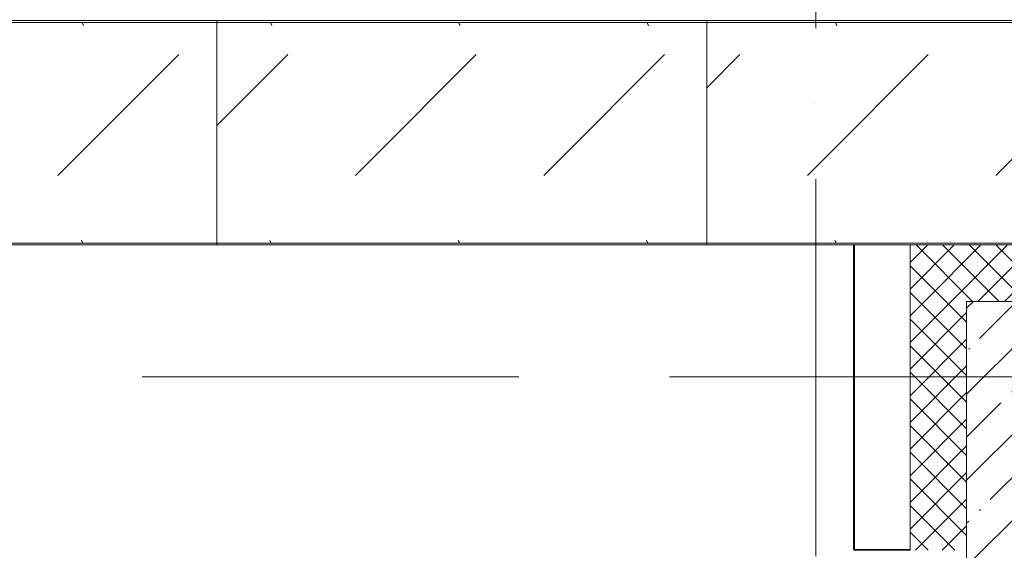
# Model space of a CAD drawing. Header units: millimetres. Extents: x -5460 to 47962, y 30005 to 103451.
# Tile 119 of 192: x 29814 to 32428, y 49021 to 50429. Entities that reach past the tile are written whole.
import ezdxf

# ---------------------------------------------------------------- set-up
doc = ezdxf.new("R2010")
doc.units = ezdxf.units.MM
doc.linetypes.add('4_ Штрихпунктир_ 10 х 2 мм', pattern=[1400, 1000, -200, 0, -200])
for name, color, linetype, lineweight in [('A-WALL-____-MCUT', 7, 'Continuous', 9), ('A-WALL-____-PATT', 7, 'Continuous', 9), ('M-EQPM-____-OTLN', 7, 'Continuous', 9), ('S-COLS-____-MCUT', 7, 'Continuous', 9), ('S-COLS-____-OTLN', 7, 'Continuous', 9), ('S-GRID-____-OTLN', 7, 'Continuous', 9)]:
    doc.layers.add(name, color=color, linetype=linetype, lineweight=lineweight)
pattern_1 = [(45, (0, 0), (-35.35534, 35.35534), []), (135, (0, 0), (-35.35534, -35.35534), [])]
pattern_2 = [(225, (-27560, -48450), (1e-13, -1000), [50, -1364.214]), (225, (-27560, -47950), (1e-13, -1000), [50, -1364.214]), (225, (-28060, -47950), (1e-13, -1000), [50, -1364.214]), (225, (-28274.7, -48664.64), (1e-13, -1000), [403.55, -1010.664]), (225, (-28274.7, -48164.64), (1e-13, -1000), [403.55, -1010.664]), (225, (-27774.7, -48664.64), (1e-13, -1000), [403.55, -1010.664]), (225, (-27774.7, -48164.64), (1e-13, -1000), [453.55, -960.664])]
pattern_3 = [(225, (-26260, -48450), (1e-13, -1000), [50, -1364.214]), (225, (-26260, -47950), (1e-13, -1000), [50, -1364.214]), (225, (-26760, -47950), (1e-13, -1000), [50, -1364.214]), (225, (-26974.7, -48664.64), (1e-13, -1000), [403.55, -1010.664]), (225, (-26974.7, -48164.64), (1e-13, -1000), [403.55, -1010.664]), (225, (-26474.7, -48664.64), (1e-13, -1000), [403.55, -1010.664]), (225, (-26474.7, -48164.64), (1e-13, -1000), [453.55, -960.664])]
pattern_4 = [(225, (-26050, -48450), (1e-13, -1000), [50, -1364.214]), (225, (-26050, -47950), (1e-13, -1000), [50, -1364.214]), (225, (-26550, -47950), (1e-13, -1000), [50, -1364.214]), (225, (-26764.64, -48664.64), (1e-13, -1000), [403.55, -1010.664]), (225, (-26764.64, -48164.64), (1e-13, -1000), [403.55, -1010.664]), (225, (-26264.64, -48664.64), (1e-13, -1000), [403.55, -1010.664]), (225, (-26264.64, -48164.64), (1e-13, -1000), [453.55, -960.664])]

# ---------------------------------------------------------------- blocks, each defined once
blk = doc.blocks.new('Наметкина 10_РД_АР_К1_отсоединено_rvt-1-ВКК_01_К1_З_ЭОМ_кабель_')
at = {"layer": 'S-COLS-____-OTLN', "lineweight": 5, "true_color": 0xaaaaaa}
h = blk.add_hatch(dxfattribs=at)
h.set_pattern_fill('FP_5', color=253, style=0, pattern_type=2)
h.set_pattern_definition([(45, (0, 0), (-114.04925, 114.04925), []), (45, (114.05, 0), (-114.04925, 114.04925), [201.613, -40.323, 3.353, -36.97])])
h.paths.add_polyline_path([(30650, 47800), (30650, 48800), (30350, 48800), (30350, 47800)])
at = {"layer": 'S-COLS-____-MCUT', "color": 253, "lineweight": 5, "true_color": 0xaaaaaa}
for p, q in [((30650, 48800), (30350, 48800)), ((30350, 48800), (30350, 47800))]:
    blk.add_line(p, q, dxfattribs=at)
blk = doc.blocks.new('FP_287-ВКК_01_К1_З_ЭОМ_кабель_')
at = {"layer": 'M-EQPM-____-OTLN', "color": 7, "true_color": 0xffffff}
for p, q in [((1443, 587.9), (1443, 588)), ((1443.1, 587.7), (1443, 587.9)), ((1443.1, 587.6), (1443.1, 587.7)), ((1443.2, 587.5), (1443.1, 587.6)), ((1443.2, 587.3), (1443.2, 587.5)), ((1443.2, 587.2), (1443.2, 587.3)), ((1443.3, 587.1), (1443.2, 587.2)), ((1443.3, 586.9), (1443.3, 587.1)), ((1443.4, 586.8), (1443.3, 586.9)), ((1443.4, 586.7), (1443.4, 586.8)), ((1443.5, 586.5), (1443.4, 586.7)), ((1443.5, 586.4), (1443.5, 586.5)), ((1443.6, 586.3), (1443.5, 586.4)), ((1443.6, 586.1), (1443.6, 586.3)), ((1443.7, 586), (1443.6, 586.1)), ((1443.7, 585.9), (1443.7, 586)), ((1443.8, 585.8), (1443.7, 585.9)), ((1443.8, 585.6), (1443.8, 585.8)), ((1443.9, 585.5), (1443.8, 585.6)), ((1443.9, 585.4), (1443.9, 585.5)), ((1444, 585.3), (1443.9, 585.4)), ((1444, 585.2), (1444, 585.3)), ((1444.1, 585), (1444, 585.2)), ((1444.1, 584.9), (1444.1, 585)), ((1444.2, 584.8), (1444.1, 584.9)), ((1444.2, 584.7), (1444.2, 584.8)), ((1444.3, 584.6), (1444.2, 584.7)), ((1444.3, 584.5), (1444.3, 584.6)), ((1444.4, 584.4), (1444.3, 584.5)), ((1444.4, 584.3), (1444.4, 584.4)), ((1444.5, 584.2), (1444.4, 584.3)), ((1444.5, 584.1), (1444.5, 584.2)), ((1444.6, 584), (1444.5, 584.1)), ((1444.6, 583.9), (1444.6, 584)), ((1444.7, 583.8), (1444.6, 583.9)), ((1444.7, 583.7), (1444.7, 583.8)), ((1444.8, 583.7), (1444.7, 583.7)), ((1444.8, 583.6), (1444.8, 583.7)), ((1444.9, 583.5), (1444.8, 583.6)), ((1444.9, 583.4), (1444.9, 583.5)), ((1445, 583.3), (1444.9, 583.4)), ((1445.1, 583.2), (1445, 583.3)), ((1445, 583.3), (1445, 583.3)), ((1445.1, 583.1), (1445.1, 583.2)), ((1445.2, 583.1), (1445.1, 583.1)), ((1445.2, 583), (1445.2, 583.1)), ((1445.3, 583), (1445.2, 583)), ((1445.3, 582.9), (1445.3, 583)), ((1445.4, 582.9), (1445.3, 582.9)), ((1445.4, 582.8), (1445.4, 582.9)), ((1445.5, 582.8), (1445.4, 582.8)), ((1445.5, 582.7), (1445.5, 582.8)), ((1445.6, 582.7), (1445.5, 582.7)), ((1445.7, 582.6), (1445.6, 582.7)), ((1445.6, 582.7), (1445.6, 582.7)), ((1445.8, 582.6), (1445.7, 582.6)), ((1445.7, 582.6), (1445.7, 582.6)), ((1445.8, 582.5), (1445.8, 582.6)), ((1445.9, 582.5), (1445.8, 582.5)), ((1446, 582.5), (1445.9, 582.5)), ((1445.9, 582.5), (1445.9, 582.5)), ((1445.9, 582.5), (1445.9, 582.5)), ((1446, 582.5), (1446, 582.5)), ((1943, 587.9), (1943, 588)), ((1943.1, 587.7), (1943, 587.9)), ((1943.1, 587.6), (1943.1, 587.7)), ((1943.2, 587.5), (1943.1, 587.6)), ((1943.2, 587.3), (1943.2, 587.5)), ((1943.2, 587.2), (1943.2, 587.3)), ((1943.3, 587.1), (1943.2, 587.2)), ((1943.3, 586.9), (1943.3, 587.1)), ((1943.4, 586.8), (1943.3, 586.9)), ((1943.4, 586.7), (1943.4, 586.8)), ((1943.5, 586.5), (1943.4, 586.7)), ((1943.5, 586.4), (1943.5, 586.5)), ((1943.6, 586.3), (1943.5, 586.4)), ((1943.6, 586.1), (1943.6, 586.3)), ((1943.7, 586), (1943.6, 586.1)), ((1943.7, 585.9), (1943.7, 586)), ((1943.8, 585.8), (1943.7, 585.9)), ((1943.8, 585.6), (1943.8, 585.8)), ((1943.9, 585.5), (1943.8, 585.6)), ((1943.9, 585.4), (1943.9, 585.5)), ((1944, 585.3), (1943.9, 585.4)), ((1944, 585.2), (1944, 585.3)), ((1944.1, 585), (1944, 585.2)), ((1944.1, 584.9), (1944.1, 585)), ((1944.2, 584.8), (1944.1, 584.9)), ((1944.2, 584.7), (1944.2, 584.8)), ((1944.3, 584.6), (1944.2, 584.7)), ((1944.3, 584.5), (1944.3, 584.6)), ((1944.4, 584.4), (1944.3, 584.5)), ((1944.4, 584.3), (1944.4, 584.4)), ((1944.5, 584.2), (1944.4, 584.3)), ((1944.5, 584.1), (1944.5, 584.2)), ((1944.6, 584), (1944.5, 584.1)), ((1944.6, 583.9), (1944.6, 584)), ((1944.7, 583.8), (1944.6, 583.9)), ((1944.7, 583.7), (1944.7, 583.8)), ((1944.8, 583.7), (1944.7, 583.7)), ((1944.8, 583.6), (1944.8, 583.7)), ((1944.9, 583.5), (1944.8, 583.6)), ((1944.9, 583.4), (1944.9, 583.5)), ((1945, 583.3), (1944.9, 583.4)), ((1945.1, 583.2), (1945, 583.3)), ((1945, 583.3), (1945, 583.3)), ((1945.1, 583.1), (1945.1, 583.2)), ((1945.2, 583.1), (1945.1, 583.1)), ((1945.2, 583), (1945.2, 583.1)), ((1945.3, 583), (1945.2, 583)), ((1945.3, 582.9), (1945.3, 583)), ((1945.4, 582.9), (1945.3, 582.9)), ((1945.4, 582.8), (1945.4, 582.9)), ((1945.5, 582.8), (1945.4, 582.8)), ((1945.5, 582.7), (1945.5, 582.8)), ((1945.6, 582.7), (1945.5, 582.7)), ((1945.7, 582.6), (1945.6, 582.7)), ((1945.6, 582.7), (1945.6, 582.7)), ((1945.8, 582.6), (1945.7, 582.6)), ((1945.7, 582.6), (1945.7, 582.6)), ((1945.8, 582.5), (1945.8, 582.6)), ((1945.9, 582.5), (1945.8, 582.5)), ((1946, 582.5), (1945.9, 582.5)), ((1945.9, 582.5), (1945.9, 582.5)), ((1945.9, 582.5), (1945.9, 582.5)), ((1946, 582.5), (1946, 582.5))]:
    blk.add_line(p, q, dxfattribs=at)
blk = doc.blocks.new('FP_288-ВКК_01_К1_З_ЭОМ_кабель_')
at = {"layer": 'M-EQPM-____-OTLN', "color": 7, "true_color": 0xffffff}
for p, q in [((1440, 11.8), (1439.9, 11.8)), ((1439.9, 11.8), (1439.9, 11.8)), ((1439.9, 11.8), (1439.9, 11.8)), ((1440, 11.7), (1440, 11.8)), ((1440.1, 11.7), (1440, 11.7)), ((1440.2, 11.7), (1440.1, 11.7)), ((1440.1, 11.7), (1440.1, 11.7)), ((1440.3, 11.6), (1440.2, 11.7)), ((1440.2, 11.7), (1440.2, 11.7)), ((1440.4, 11.6), (1440.3, 11.6)), ((1440.3, 11.6), (1440.3, 11.6)), ((1440.4, 11.5), (1440.4, 11.6)), ((1440.5, 11.5), (1440.4, 11.5)), ((1440.5, 11.4), (1440.5, 11.5)), ((1440.6, 11.4), (1440.5, 11.4)), ((1440.6, 11.3), (1440.6, 11.4)), ((1440.7, 11.3), (1440.6, 11.3)), ((1440.7, 11.2), (1440.7, 11.3)), ((1440.8, 11.2), (1440.7, 11.2)), ((1440.8, 11.1), (1440.8, 11.2)), ((1440.9, 11), (1440.8, 11.1)), ((1441, 10.9), (1440.9, 11)), ((1440.9, 11), (1440.9, 11)), ((1441, 10.8), (1441, 10.9)), ((1441.1, 10.7), (1441, 10.8)), ((1441.2, 10.6), (1441.1, 10.7)), ((1441.1, 10.7), (1441.1, 10.7)), ((1441.2, 10.5), (1441.2, 10.6)), ((1441.2, 10.4), (1441.2, 10.5)), ((1441.3, 10.3), (1441.2, 10.4)), ((1441.3, 10.2), (1441.3, 10.3)), ((1441.4, 10.1), (1441.3, 10.2)), ((1441.4, 10), (1441.4, 10.1)), ((1441.5, 9.9), (1441.4, 10)), ((1441.5, 9.8), (1441.5, 9.9)), ((1441.6, 9.7), (1441.5, 9.8)), ((1441.6, 9.6), (1441.6, 9.7)), ((1441.7, 9.5), (1441.6, 9.6)), ((1441.7, 9.4), (1441.7, 9.5)), ((1441.8, 9.3), (1441.7, 9.4)), ((1441.8, 9.2), (1441.8, 9.3)), ((1441.9, 9.1), (1441.8, 9.2)), ((1441.9, 9), (1441.9, 9.1)), ((1442, 8.8), (1441.9, 9)), ((1442, 8.7), (1442, 8.8)), ((1442.1, 8.6), (1442, 8.7)), ((1442.1, 8.5), (1442.1, 8.6)), ((1442.2, 8.4), (1442.1, 8.5)), ((1442.2, 8.2), (1442.2, 8.4)), ((1442.3, 8.1), (1442.2, 8.2)), ((1442.3, 8), (1442.3, 8.1)), ((1442.4, 7.8), (1442.3, 8)), ((1442.4, 7.7), (1442.4, 7.8)), ((1442.5, 7.6), (1442.4, 7.7)), ((1442.5, 7.5), (1442.5, 7.6)), ((1442.6, 7.3), (1442.5, 7.5)), ((1442.6, 7.2), (1442.6, 7.3)), ((1442.7, 7.1), (1442.6, 7.2)), ((1442.7, 6.9), (1442.7, 7.1)), ((1442.8, 6.8), (1442.7, 6.9)), ((1442.8, 6.7), (1442.8, 6.8)), ((1442.9, 6.5), (1442.8, 6.7)), ((1442.9, 6.4), (1442.9, 6.5)), ((1443, 6.3), (1442.9, 6.4)), ((1940, 11.8), (1939.9, 11.8)), ((1939.9, 11.8), (1939.9, 11.8)), ((1939.9, 11.8), (1939.9, 11.8)), ((1940, 11.7), (1940, 11.8)), ((1940.1, 11.7), (1940, 11.7)), ((1940.2, 11.7), (1940.1, 11.7)), ((1940.1, 11.7), (1940.1, 11.7)), ((1940.3, 11.6), (1940.2, 11.7)), ((1940.2, 11.7), (1940.2, 11.7)), ((1940.4, 11.6), (1940.3, 11.6)), ((1940.3, 11.6), (1940.3, 11.6)), ((1940.4, 11.5), (1940.4, 11.6)), ((1940.5, 11.5), (1940.4, 11.5)), ((1940.5, 11.4), (1940.5, 11.5)), ((1940.6, 11.4), (1940.5, 11.4)), ((1940.6, 11.3), (1940.6, 11.4)), ((1940.7, 11.3), (1940.6, 11.3)), ((1940.7, 11.2), (1940.7, 11.3)), ((1940.8, 11.2), (1940.7, 11.2)), ((1940.8, 11.1), (1940.8, 11.2)), ((1940.9, 11), (1940.8, 11.1)), ((1941, 10.9), (1940.9, 11)), ((1940.9, 11), (1940.9, 11)), ((1941, 10.8), (1941, 10.9)), ((1941.1, 10.7), (1941, 10.8)), ((1941.2, 10.6), (1941.1, 10.7)), ((1941.1, 10.7), (1941.1, 10.7)), ((1941.2, 10.5), (1941.2, 10.6)), ((1941.2, 10.4), (1941.2, 10.5)), ((1941.3, 10.3), (1941.2, 10.4)), ((1941.3, 10.2), (1941.3, 10.3)), ((1941.4, 10.1), (1941.3, 10.2)), ((1941.4, 10), (1941.4, 10.1)), ((1941.5, 9.9), (1941.4, 10)), ((1941.5, 9.8), (1941.5, 9.9)), ((1941.6, 9.7), (1941.5, 9.8)), ((1941.6, 9.6), (1941.6, 9.7)), ((1941.7, 9.5), (1941.6, 9.6)), ((1941.7, 9.4), (1941.7, 9.5)), ((1941.8, 9.3), (1941.7, 9.4)), ((1941.8, 9.2), (1941.8, 9.3)), ((1941.9, 9.1), (1941.8, 9.2)), ((1941.9, 9), (1941.9, 9.1)), ((1942, 8.8), (1941.9, 9)), ((1942, 8.7), (1942, 8.8)), ((1942.1, 8.6), (1942, 8.7)), ((1942.1, 8.5), (1942.1, 8.6)), ((1942.2, 8.4), (1942.1, 8.5)), ((1942.2, 8.2), (1942.2, 8.4)), ((1942.3, 8.1), (1942.2, 8.2)), ((1942.3, 8), (1942.3, 8.1)), ((1942.4, 7.8), (1942.3, 8)), ((1942.4, 7.7), (1942.4, 7.8)), ((1942.5, 7.6), (1942.4, 7.7)), ((1942.5, 7.5), (1942.5, 7.6)), ((1942.6, 7.3), (1942.5, 7.5)), ((1942.6, 7.2), (1942.6, 7.3)), ((1942.7, 7.1), (1942.6, 7.2)), ((1942.7, 6.9), (1942.7, 7.1)), ((1942.8, 6.8), (1942.7, 6.9)), ((1942.8, 6.7), (1942.8, 6.8)), ((1942.9, 6.5), (1942.8, 6.7)), ((1942.9, 6.4), (1942.9, 6.5)), ((1943, 6.3), (1942.9, 6.4))]:
    blk.add_line(p, q, dxfattribs=at)
blk = doc.blocks.new('ПР_Низ пояс - Тип 1-10204797-ВКК_01_К1_З_ЭОМ_кабель_')
at = {"layer": 'M-EQPM-____-OTLN', "true_color": 0xffffff}
h = blk.add_hatch(dxfattribs=at)
h.set_pattern_fill('FP_91', style=0, pattern_type=2)
h.set_pattern_definition(pattern_2)
h.paths.add_polyline_path([(2279.3, 590), (2400, 590), (2400, 595), (1100, 595), (1100, 590), (2113.1, 590)])
h = blk.add_hatch(dxfattribs=at)
h.set_pattern_fill('FP_91', style=0, pattern_type=2)
h.set_pattern_definition(pattern_2)
h.paths.add_polyline_path([(2400, 6.3), (2400, 588), (1100, 588), (1100, 6.3), (2279.3, 6.3)])
at = {"layer": 'M-EQPM-____-OTLN', "color": 253, "true_color": 0xaaaaaa}
for p, q in [((1100, 590), (1100, 595)), ((1100, 595), (2400, 595)), ((1100, 588), (1100, 590)), ((1100, 590), (2400, 590)), ((1100, 6.3), (1100, 588)), ((2400, 595), (2400, 590)), ((2400, 590), (2400, 588)), ((2400, 588), (2400, 6.3)), ((1100, 4.3), (1100, 6.3)), ((1100, 0), (1100, 4.3)), ((1100, 4.3), (2400, 4.3)), ((1100, 0), (2400, 0)), ((2400, 6.3), (2400, 4.3)), ((2400, 4.3), (2400, 0))]:
    blk.add_line(p, q, dxfattribs=at)
for name in ['FP_287-ВКК_01_К1_З_ЭОМ_кабель_', 'FP_288-ВКК_01_К1_З_ЭОМ_кабель_']:
    blk.add_blockref(name, (0, 0), dxfattribs=at)
blk = doc.blocks.new('FP_292-ВКК_01_К1_З_ЭОМ_кабель_')
at = {"layer": 'M-EQPM-____-OTLN', "color": 7, "true_color": 0xffffff}
for p, q in [((1243, 587.9), (1243, 588)), ((1243.1, 587.7), (1243, 587.9)), ((1243.1, 587.6), (1243.1, 587.7)), ((1243.2, 587.5), (1243.1, 587.6)), ((1243.2, 587.3), (1243.2, 587.5)), ((1243.2, 587.2), (1243.2, 587.3)), ((1243.3, 587.1), (1243.2, 587.2)), ((1243.3, 586.9), (1243.3, 587.1)), ((1243.4, 586.8), (1243.3, 586.9)), ((1243.4, 586.7), (1243.4, 586.8)), ((1243.5, 586.5), (1243.4, 586.7)), ((1243.5, 586.4), (1243.5, 586.5)), ((1243.6, 586.3), (1243.5, 586.4)), ((1243.6, 586.1), (1243.6, 586.3)), ((1243.7, 586), (1243.6, 586.1)), ((1243.7, 585.9), (1243.7, 586)), ((1243.8, 585.8), (1243.7, 585.9)), ((1243.8, 585.6), (1243.8, 585.8)), ((1243.9, 585.5), (1243.8, 585.6)), ((1243.9, 585.4), (1243.9, 585.5)), ((1244, 585.3), (1243.9, 585.4)), ((1244, 585.2), (1244, 585.3)), ((1244.1, 585), (1244, 585.2)), ((1244.1, 584.9), (1244.1, 585)), ((1244.2, 584.8), (1244.1, 584.9)), ((1244.2, 584.7), (1244.2, 584.8)), ((1244.3, 584.6), (1244.2, 584.7)), ((1244.3, 584.5), (1244.3, 584.6)), ((1244.4, 584.4), (1244.3, 584.5)), ((1244.4, 584.3), (1244.4, 584.4)), ((1244.5, 584.2), (1244.4, 584.3)), ((1244.5, 584.1), (1244.5, 584.2)), ((1244.6, 584), (1244.5, 584.1)), ((1244.6, 583.9), (1244.6, 584)), ((1244.7, 583.8), (1244.6, 583.9)), ((1244.7, 583.7), (1244.7, 583.8)), ((1244.8, 583.7), (1244.7, 583.7)), ((1244.8, 583.6), (1244.8, 583.7)), ((1244.9, 583.5), (1244.8, 583.6)), ((1244.9, 583.4), (1244.9, 583.5)), ((1245, 583.3), (1244.9, 583.4)), ((1245.1, 583.2), (1245, 583.3)), ((1245, 583.3), (1245, 583.3)), ((1245.1, 583.1), (1245.1, 583.2)), ((1245.2, 583.1), (1245.1, 583.1)), ((1245.2, 583), (1245.2, 583.1)), ((1245.3, 583), (1245.2, 583)), ((1245.3, 582.9), (1245.3, 583)), ((1245.4, 582.9), (1245.3, 582.9)), ((1245.4, 582.8), (1245.4, 582.9)), ((1245.5, 582.8), (1245.4, 582.8)), ((1245.5, 582.7), (1245.5, 582.8)), ((1245.6, 582.7), (1245.5, 582.7)), ((1245.7, 582.6), (1245.6, 582.7)), ((1245.6, 582.7), (1245.6, 582.7)), ((1245.8, 582.6), (1245.7, 582.6)), ((1245.7, 582.6), (1245.7, 582.6)), ((1245.8, 582.5), (1245.8, 582.6)), ((1245.9, 582.5), (1245.8, 582.5)), ((1246, 582.5), (1245.9, 582.5)), ((1245.9, 582.5), (1245.9, 582.5)), ((1245.9, 582.5), (1245.9, 582.5)), ((1246, 582.5), (1246, 582.5)), ((1743, 587.9), (1743, 588)), ((1743.1, 587.7), (1743, 587.9)), ((1743.1, 587.6), (1743.1, 587.7)), ((1743.2, 587.5), (1743.1, 587.6)), ((1743.2, 587.3), (1743.2, 587.5)), ((1743.2, 587.2), (1743.2, 587.3)), ((1743.3, 587.1), (1743.2, 587.2)), ((1743.3, 586.9), (1743.3, 587.1)), ((1743.4, 586.8), (1743.3, 586.9)), ((1743.4, 586.7), (1743.4, 586.8)), ((1743.5, 586.5), (1743.4, 586.7)), ((1743.5, 586.4), (1743.5, 586.5)), ((1743.6, 586.3), (1743.5, 586.4)), ((1743.6, 586.1), (1743.6, 586.3)), ((1743.7, 586), (1743.6, 586.1)), ((1743.7, 585.9), (1743.7, 586)), ((1743.8, 585.8), (1743.7, 585.9)), ((1743.8, 585.6), (1743.8, 585.8)), ((1743.9, 585.5), (1743.8, 585.6)), ((1743.9, 585.4), (1743.9, 585.5)), ((1744, 585.3), (1743.9, 585.4)), ((1744, 585.2), (1744, 585.3)), ((1744.1, 585), (1744, 585.2)), ((1744.1, 584.9), (1744.1, 585)), ((1744.2, 584.8), (1744.1, 584.9)), ((1744.2, 584.7), (1744.2, 584.8)), ((1744.3, 584.6), (1744.2, 584.7)), ((1744.3, 584.5), (1744.3, 584.6)), ((1744.4, 584.4), (1744.3, 584.5)), ((1744.4, 584.3), (1744.4, 584.4)), ((1744.5, 584.2), (1744.4, 584.3)), ((1744.5, 584.1), (1744.5, 584.2)), ((1744.6, 584), (1744.5, 584.1)), ((1744.6, 583.9), (1744.6, 584)), ((1744.7, 583.8), (1744.6, 583.9)), ((1744.7, 583.7), (1744.7, 583.8)), ((1744.8, 583.7), (1744.7, 583.7)), ((1744.8, 583.6), (1744.8, 583.7)), ((1744.9, 583.5), (1744.8, 583.6)), ((1744.9, 583.4), (1744.9, 583.5)), ((1745, 583.3), (1744.9, 583.4)), ((1745.1, 583.2), (1745, 583.3)), ((1745, 583.3), (1745, 583.3)), ((1745.1, 583.1), (1745.1, 583.2)), ((1745.2, 583.1), (1745.1, 583.1)), ((1745.2, 583), (1745.2, 583.1)), ((1745.3, 583), (1745.2, 583)), ((1745.3, 582.9), (1745.3, 583)), ((1745.4, 582.9), (1745.3, 582.9)), ((1745.4, 582.8), (1745.4, 582.9)), ((1745.5, 582.8), (1745.4, 582.8)), ((1745.5, 582.7), (1745.5, 582.8)), ((1745.6, 582.7), (1745.5, 582.7)), ((1745.7, 582.6), (1745.6, 582.7)), ((1745.6, 582.7), (1745.6, 582.7)), ((1745.8, 582.6), (1745.7, 582.6)), ((1745.7, 582.6), (1745.7, 582.6)), ((1745.8, 582.5), (1745.8, 582.6)), ((1745.9, 582.5), (1745.8, 582.5)), ((1746, 582.5), (1745.9, 582.5)), ((1745.9, 582.5), (1745.9, 582.5)), ((1745.9, 582.5), (1745.9, 582.5)), ((1746, 582.5), (1746, 582.5)), ((2243, 587.9), (2243, 588)), ((2243.1, 587.7), (2243, 587.9)), ((2243.1, 587.6), (2243.1, 587.7)), ((2243.2, 587.5), (2243.1, 587.6)), ((2243.2, 587.3), (2243.2, 587.5)), ((2243.2, 587.2), (2243.2, 587.3)), ((2243.3, 587.1), (2243.2, 587.2)), ((2243.3, 586.9), (2243.3, 587.1)), ((2243.4, 586.8), (2243.3, 586.9)), ((2243.4, 586.7), (2243.4, 586.8)), ((2243.5, 586.5), (2243.4, 586.7)), ((2243.5, 586.4), (2243.5, 586.5)), ((2243.6, 586.3), (2243.5, 586.4)), ((2243.6, 586.1), (2243.6, 586.3)), ((2243.7, 586), (2243.6, 586.1)), ((2243.7, 585.9), (2243.7, 586)), ((2243.8, 585.8), (2243.7, 585.9)), ((2243.8, 585.6), (2243.8, 585.8)), ((2243.9, 585.5), (2243.8, 585.6)), ((2243.9, 585.4), (2243.9, 585.5)), ((2244, 585.3), (2243.9, 585.4)), ((2244, 585.2), (2244, 585.3)), ((2244.1, 585), (2244, 585.2)), ((2244.1, 584.9), (2244.1, 585)), ((2244.2, 584.8), (2244.1, 584.9)), ((2244.2, 584.7), (2244.2, 584.8)), ((2244.3, 584.6), (2244.2, 584.7)), ((2244.3, 584.5), (2244.3, 584.6)), ((2244.4, 584.4), (2244.3, 584.5)), ((2244.4, 584.3), (2244.4, 584.4)), ((2244.5, 584.2), (2244.4, 584.3)), ((2244.5, 584.1), (2244.5, 584.2)), ((2244.6, 584), (2244.5, 584.1)), ((2244.6, 583.9), (2244.6, 584)), ((2244.7, 583.8), (2244.6, 583.9)), ((2244.7, 583.7), (2244.7, 583.8)), ((2244.8, 583.7), (2244.7, 583.7)), ((2244.8, 583.6), (2244.8, 583.7)), ((2244.9, 583.5), (2244.8, 583.6)), ((2244.9, 583.4), (2244.9, 583.5)), ((2245, 583.3), (2244.9, 583.4)), ((2245.1, 583.2), (2245, 583.3)), ((2245, 583.3), (2245, 583.3)), ((2245.1, 583.1), (2245.1, 583.2)), ((2245.2, 583.1), (2245.1, 583.1)), ((2245.2, 583), (2245.2, 583.1)), ((2245.3, 583), (2245.2, 583)), ((2245.3, 582.9), (2245.3, 583)), ((2245.4, 582.9), (2245.3, 582.9)), ((2245.4, 582.8), (2245.4, 582.9)), ((2245.5, 582.8), (2245.4, 582.8)), ((2245.5, 582.7), (2245.5, 582.8)), ((2245.6, 582.7), (2245.5, 582.7)), ((2245.7, 582.6), (2245.6, 582.7)), ((2245.6, 582.7), (2245.6, 582.7)), ((2245.8, 582.6), (2245.7, 582.6)), ((2245.7, 582.6), (2245.7, 582.6)), ((2245.8, 582.5), (2245.8, 582.6)), ((2245.9, 582.5), (2245.8, 582.5)), ((2246, 582.5), (2245.9, 582.5)), ((2245.9, 582.5), (2245.9, 582.5)), ((2245.9, 582.5), (2245.9, 582.5)), ((2246, 582.5), (2246, 582.5))]:
    blk.add_line(p, q, dxfattribs=at)
blk = doc.blocks.new('FP_293-ВКК_01_К1_З_ЭОМ_кабель_')
at = {"layer": 'M-EQPM-____-OTLN', "color": 7, "true_color": 0xffffff}
for p, q in [((1240, 11.8), (1239.9, 11.8)), ((1239.9, 11.8), (1239.9, 11.8)), ((1239.9, 11.8), (1239.9, 11.8)), ((1240, 11.7), (1240, 11.8)), ((1240.1, 11.7), (1240, 11.7)), ((1240.2, 11.7), (1240.1, 11.7)), ((1240.1, 11.7), (1240.1, 11.7)), ((1240.3, 11.6), (1240.2, 11.7)), ((1240.2, 11.7), (1240.2, 11.7)), ((1240.4, 11.6), (1240.3, 11.6)), ((1240.3, 11.6), (1240.3, 11.6)), ((1240.4, 11.5), (1240.4, 11.6)), ((1240.5, 11.5), (1240.4, 11.5)), ((1240.5, 11.4), (1240.5, 11.5)), ((1240.6, 11.4), (1240.5, 11.4)), ((1240.6, 11.3), (1240.6, 11.4)), ((1240.7, 11.3), (1240.6, 11.3)), ((1240.7, 11.2), (1240.7, 11.3)), ((1240.8, 11.2), (1240.7, 11.2)), ((1240.8, 11.1), (1240.8, 11.2)), ((1240.9, 11), (1240.8, 11.1)), ((1241, 10.9), (1240.9, 11)), ((1240.9, 11), (1240.9, 11)), ((1241, 10.8), (1241, 10.9)), ((1241.1, 10.7), (1241, 10.8)), ((1241.2, 10.6), (1241.1, 10.7)), ((1241.1, 10.7), (1241.1, 10.7)), ((1241.2, 10.5), (1241.2, 10.6)), ((1241.2, 10.4), (1241.2, 10.5)), ((1241.3, 10.3), (1241.2, 10.4)), ((1241.3, 10.2), (1241.3, 10.3)), ((1241.4, 10.1), (1241.3, 10.2)), ((1241.4, 10), (1241.4, 10.1)), ((1241.5, 9.9), (1241.4, 10)), ((1241.5, 9.8), (1241.5, 9.9)), ((1241.6, 9.7), (1241.5, 9.8)), ((1241.6, 9.6), (1241.6, 9.7)), ((1241.7, 9.5), (1241.6, 9.6)), ((1241.7, 9.4), (1241.7, 9.5)), ((1241.8, 9.3), (1241.7, 9.4)), ((1241.8, 9.2), (1241.8, 9.3)), ((1241.9, 9.1), (1241.8, 9.2)), ((1241.9, 9), (1241.9, 9.1)), ((1242, 8.8), (1241.9, 9)), ((1242, 8.7), (1242, 8.8)), ((1242.1, 8.6), (1242, 8.7)), ((1242.1, 8.5), (1242.1, 8.6)), ((1242.2, 8.4), (1242.1, 8.5)), ((1242.2, 8.2), (1242.2, 8.4)), ((1242.3, 8.1), (1242.2, 8.2)), ((1242.3, 8), (1242.3, 8.1)), ((1242.4, 7.8), (1242.3, 8)), ((1242.4, 7.7), (1242.4, 7.8)), ((1242.5, 7.6), (1242.4, 7.7)), ((1242.5, 7.5), (1242.5, 7.6)), ((1242.6, 7.3), (1242.5, 7.5)), ((1242.6, 7.2), (1242.6, 7.3)), ((1242.7, 7.1), (1242.6, 7.2)), ((1242.7, 6.9), (1242.7, 7.1)), ((1242.8, 6.8), (1242.7, 6.9)), ((1242.8, 6.7), (1242.8, 6.8)), ((1242.9, 6.5), (1242.8, 6.7)), ((1242.9, 6.4), (1242.9, 6.5)), ((1243, 6.3), (1242.9, 6.4)), ((1740, 11.8), (1739.9, 11.8)), ((1739.9, 11.8), (1739.9, 11.8)), ((1739.9, 11.8), (1739.9, 11.8)), ((1740, 11.7), (1740, 11.8)), ((1740.1, 11.7), (1740, 11.7)), ((1740.2, 11.7), (1740.1, 11.7)), ((1740.1, 11.7), (1740.1, 11.7)), ((1740.3, 11.6), (1740.2, 11.7)), ((1740.2, 11.7), (1740.2, 11.7)), ((1740.4, 11.6), (1740.3, 11.6)), ((1740.3, 11.6), (1740.3, 11.6)), ((1740.4, 11.5), (1740.4, 11.6)), ((1740.5, 11.5), (1740.4, 11.5)), ((1740.5, 11.4), (1740.5, 11.5)), ((1740.6, 11.4), (1740.5, 11.4)), ((1740.6, 11.3), (1740.6, 11.4)), ((1740.7, 11.3), (1740.6, 11.3)), ((1740.7, 11.2), (1740.7, 11.3)), ((1740.8, 11.2), (1740.7, 11.2)), ((1740.8, 11.1), (1740.8, 11.2)), ((1740.9, 11), (1740.8, 11.1)), ((1741, 10.9), (1740.9, 11)), ((1740.9, 11), (1740.9, 11)), ((1741, 10.8), (1741, 10.9)), ((1741.1, 10.7), (1741, 10.8)), ((1741.2, 10.6), (1741.1, 10.7)), ((1741.1, 10.7), (1741.1, 10.7)), ((1741.2, 10.5), (1741.2, 10.6)), ((1741.2, 10.4), (1741.2, 10.5)), ((1741.3, 10.3), (1741.2, 10.4)), ((1741.3, 10.2), (1741.3, 10.3)), ((1741.4, 10.1), (1741.3, 10.2)), ((1741.4, 10), (1741.4, 10.1)), ((1741.5, 9.9), (1741.4, 10)), ((1741.5, 9.8), (1741.5, 9.9)), ((1741.6, 9.7), (1741.5, 9.8)), ((1741.6, 9.6), (1741.6, 9.7)), ((1741.7, 9.5), (1741.6, 9.6)), ((1741.7, 9.4), (1741.7, 9.5)), ((1741.8, 9.3), (1741.7, 9.4)), ((1741.8, 9.2), (1741.8, 9.3)), ((1741.9, 9.1), (1741.8, 9.2)), ((1741.9, 9), (1741.9, 9.1)), ((1742, 8.8), (1741.9, 9)), ((1742, 8.7), (1742, 8.8)), ((1742.1, 8.6), (1742, 8.7)), ((1742.1, 8.5), (1742.1, 8.6)), ((1742.2, 8.4), (1742.1, 8.5)), ((1742.2, 8.2), (1742.2, 8.4)), ((1742.3, 8.1), (1742.2, 8.2)), ((1742.3, 8), (1742.3, 8.1)), ((1742.4, 7.8), (1742.3, 8)), ((1742.4, 7.7), (1742.4, 7.8)), ((1742.5, 7.6), (1742.4, 7.7)), ((1742.5, 7.5), (1742.5, 7.6)), ((1742.6, 7.3), (1742.5, 7.5)), ((1742.6, 7.2), (1742.6, 7.3)), ((1742.7, 7.1), (1742.6, 7.2)), ((1742.7, 6.9), (1742.7, 7.1)), ((1742.8, 6.8), (1742.7, 6.9)), ((1742.8, 6.7), (1742.8, 6.8)), ((1742.9, 6.5), (1742.8, 6.7)), ((1742.9, 6.4), (1742.9, 6.5)), ((1743, 6.3), (1742.9, 6.4)), ((2240, 11.8), (2239.9, 11.8)), ((2239.9, 11.8), (2239.9, 11.8)), ((2239.9, 11.8), (2239.9, 11.8)), ((2240, 11.7), (2240, 11.8)), ((2240.1, 11.7), (2240, 11.7)), ((2240.2, 11.7), (2240.1, 11.7)), ((2240.1, 11.7), (2240.1, 11.7)), ((2240.3, 11.6), (2240.2, 11.7)), ((2240.2, 11.7), (2240.2, 11.7)), ((2240.4, 11.6), (2240.3, 11.6)), ((2240.3, 11.6), (2240.3, 11.6)), ((2240.4, 11.5), (2240.4, 11.6)), ((2240.5, 11.5), (2240.4, 11.5)), ((2240.5, 11.4), (2240.5, 11.5)), ((2240.6, 11.4), (2240.5, 11.4)), ((2240.6, 11.3), (2240.6, 11.4)), ((2240.7, 11.3), (2240.6, 11.3)), ((2240.7, 11.2), (2240.7, 11.3)), ((2240.8, 11.2), (2240.7, 11.2)), ((2240.8, 11.1), (2240.8, 11.2)), ((2240.9, 11), (2240.8, 11.1)), ((2241, 10.9), (2240.9, 11)), ((2240.9, 11), (2240.9, 11)), ((2241, 10.8), (2241, 10.9)), ((2241.1, 10.7), (2241, 10.8)), ((2241.2, 10.6), (2241.1, 10.7)), ((2241.1, 10.7), (2241.1, 10.7)), ((2241.2, 10.5), (2241.2, 10.6)), ((2241.2, 10.4), (2241.2, 10.5)), ((2241.3, 10.3), (2241.2, 10.4)), ((2241.3, 10.2), (2241.3, 10.3)), ((2241.4, 10.1), (2241.3, 10.2)), ((2241.4, 10), (2241.4, 10.1)), ((2241.5, 9.9), (2241.4, 10)), ((2241.5, 9.8), (2241.5, 9.9)), ((2241.6, 9.7), (2241.5, 9.8)), ((2241.6, 9.6), (2241.6, 9.7)), ((2241.7, 9.5), (2241.6, 9.6)), ((2241.7, 9.4), (2241.7, 9.5)), ((2241.8, 9.3), (2241.7, 9.4)), ((2241.8, 9.2), (2241.8, 9.3)), ((2241.9, 9.1), (2241.8, 9.2)), ((2241.9, 9), (2241.9, 9.1)), ((2242, 8.8), (2241.9, 9)), ((2242, 8.7), (2242, 8.8)), ((2242.1, 8.6), (2242, 8.7)), ((2242.1, 8.5), (2242.1, 8.6)), ((2242.2, 8.4), (2242.1, 8.5)), ((2242.2, 8.2), (2242.2, 8.4)), ((2242.3, 8.1), (2242.2, 8.2)), ((2242.3, 8), (2242.3, 8.1)), ((2242.4, 7.8), (2242.3, 8)), ((2242.4, 7.7), (2242.4, 7.8)), ((2242.5, 7.6), (2242.4, 7.7)), ((2242.5, 7.5), (2242.5, 7.6)), ((2242.6, 7.3), (2242.5, 7.5)), ((2242.6, 7.2), (2242.6, 7.3)), ((2242.7, 7.1), (2242.6, 7.2)), ((2242.7, 6.9), (2242.7, 7.1)), ((2242.8, 6.8), (2242.7, 6.9)), ((2242.8, 6.7), (2242.8, 6.8)), ((2242.9, 6.5), (2242.8, 6.7)), ((2242.9, 6.4), (2242.9, 6.5)), ((2243, 6.3), (2242.9, 6.4))]:
    blk.add_line(p, q, dxfattribs=at)
blk = doc.blocks.new('ПР_Низ пояс - Тип 1-V291-ВКК_01_К1_З_ЭОМ_кабель_')
at = {"layer": 'M-EQPM-____-OTLN', "true_color": 0xffffff}
h = blk.add_hatch(dxfattribs=at)
h.set_pattern_fill('FP_93', style=0, pattern_type=2)
h.set_pattern_definition(pattern_3)
h.paths.add_polyline_path([(2249.5, 590), (2400, 590), (2400, 595), (1100, 595), (1100, 590), (2083.3, 590)])
h = blk.add_hatch(dxfattribs=at)
h.set_pattern_fill('FP_93', style=0, pattern_type=2)
h.set_pattern_definition(pattern_3)
h.paths.add_polyline_path([(2400, 6.3), (2400, 588), (1100, 588), (1100, 6.3), (2249.5, 6.3)])
at = {"layer": 'M-EQPM-____-OTLN', "color": 253, "true_color": 0xaaaaaa}
for p, q in [((1100, 590), (1100, 595)), ((1100, 595), (2400, 595)), ((1100, 588), (1100, 590)), ((1100, 590), (2400, 590)), ((1100, 6.3), (1100, 588)), ((2400, 595), (2400, 590)), ((2400, 590), (2400, 588)), ((2400, 588), (2400, 6.3)), ((1100, 4.3), (1100, 6.3)), ((1100, 0), (1100, 4.3)), ((1100, 4.3), (2400, 4.3)), ((1100, 0), (2400, 0)), ((2400, 6.3), (2400, 4.3)), ((2400, 4.3), (2400, 0))]:
    blk.add_line(p, q, dxfattribs=at)
for name in ['FP_292-ВКК_01_К1_З_ЭОМ_кабель_', 'FP_293-ВКК_01_К1_З_ЭОМ_кабель_']:
    blk.add_blockref(name, (0, 0), dxfattribs=at)
blk = doc.blocks.new('FP_535-ВКК_01_К1_З_ЭОМ_кабель_')
at = {"layer": 'M-EQPM-____-OTLN', "color": 7, "true_color": 0xffffff}
for p, q in [((953, 587.9), (953, 588)), ((953.1, 587.7), (953, 587.9)), ((953.1, 587.6), (953.1, 587.7)), ((953.2, 587.5), (953.1, 587.6)), ((953.2, 587.3), (953.2, 587.5)), ((953.3, 587.2), (953.2, 587.3)), ((953.3, 587.1), (953.3, 587.2)), ((953.4, 586.9), (953.3, 587.1)), ((953.4, 586.8), (953.4, 586.9)), ((953.5, 586.7), (953.4, 586.8)), ((953.5, 586.5), (953.5, 586.7)), ((953.6, 586.4), (953.5, 586.5)), ((953.6, 586.3), (953.6, 586.4)), ((953.7, 586.1), (953.6, 586.3)), ((953.7, 586), (953.7, 586.1)), ((953.8, 585.9), (953.7, 586)), ((953.8, 585.8), (953.8, 585.9)), ((953.9, 585.6), (953.8, 585.8)), ((953.9, 585.5), (953.9, 585.6)), ((954, 585.4), (953.9, 585.5)), ((954, 585.3), (954, 585.4)), ((954.1, 585.2), (954, 585.3)), ((954.1, 585), (954.1, 585.2)), ((954.2, 584.9), (954.1, 585)), ((954.2, 584.8), (954.2, 584.9)), ((954.3, 584.7), (954.2, 584.8)), ((954.3, 584.6), (954.3, 584.7)), ((954.4, 584.5), (954.3, 584.6)), ((954.4, 584.4), (954.4, 584.5)), ((954.5, 584.3), (954.4, 584.4)), ((954.5, 584.2), (954.5, 584.3)), ((954.6, 584.1), (954.5, 584.2)), ((954.6, 584), (954.6, 584.1)), ((954.6, 583.9), (954.6, 584)), ((954.7, 583.8), (954.6, 583.9)), ((954.7, 583.7), (954.7, 583.8)), ((954.8, 583.7), (954.7, 583.7)), ((954.8, 583.6), (954.8, 583.7)), ((954.9, 583.5), (954.8, 583.6)), ((954.9, 583.4), (954.9, 583.5)), ((955, 583.3), (954.9, 583.4)), ((955.1, 583.2), (955, 583.3)), ((955, 583.3), (955, 583.3)), ((955.1, 583.1), (955.1, 583.2)), ((955.2, 583.1), (955.1, 583.1)), ((955.2, 583), (955.2, 583.1)), ((955.3, 583), (955.2, 583)), ((955.3, 582.9), (955.3, 583)), ((955.4, 582.9), (955.3, 582.9)), ((955.4, 582.8), (955.4, 582.9)), ((955.5, 582.8), (955.4, 582.8)), ((955.5, 582.7), (955.5, 582.8)), ((955.6, 582.7), (955.5, 582.7)), ((955.7, 582.6), (955.6, 582.7)), ((955.6, 582.7), (955.6, 582.7)), ((955.8, 582.6), (955.7, 582.6)), ((955.7, 582.6), (955.7, 582.6)), ((955.8, 582.5), (955.8, 582.6)), ((955.9, 582.5), (955.8, 582.5)), ((956, 582.5), (955.9, 582.5)), ((955.9, 582.5), (955.9, 582.5)), ((956.1, 582.5), (956, 582.5)), ((956, 582.5), (956, 582.5))]:
    blk.add_line(p, q, dxfattribs=at)
blk = doc.blocks.new('FP_536-ВКК_01_К1_З_ЭОМ_кабель_')
at = {"layer": 'M-EQPM-____-OTLN', "color": 7, "true_color": 0xffffff}
for p, q in [((450, 11.8), (449.9, 11.8)), ((449.9, 11.8), (449.9, 11.8)), ((450, 11.8), (450, 11.8)), ((450.1, 11.7), (450, 11.8)), ((450.2, 11.7), (450.1, 11.7)), ((450.1, 11.7), (450.1, 11.7)), ((450.3, 11.7), (450.2, 11.7)), ((450.2, 11.7), (450.2, 11.7)), ((450.3, 11.6), (450.3, 11.7)), ((450.4, 11.6), (450.3, 11.6)), ((450.3, 11.6), (450.3, 11.6)), ((450.4, 11.5), (450.4, 11.6)), ((450.5, 11.5), (450.4, 11.5)), ((450.5, 11.4), (450.5, 11.5)), ((450.6, 11.4), (450.5, 11.4)), ((450.6, 11.3), (450.6, 11.4)), ((450.7, 11.3), (450.6, 11.3)), ((450.7, 11.2), (450.7, 11.3)), ((450.8, 11.2), (450.7, 11.2)), ((450.8, 11.1), (450.8, 11.2)), ((450.9, 11), (450.8, 11.1)), ((451, 10.9), (450.9, 11)), ((450.9, 11), (450.9, 11)), ((451, 10.8), (451, 10.9)), ((451.1, 10.7), (451, 10.8)), ((451.2, 10.6), (451.1, 10.7)), ((451.1, 10.7), (451.1, 10.7)), ((451.2, 10.5), (451.2, 10.6)), ((451.3, 10.4), (451.2, 10.5)), ((451.3, 10.3), (451.3, 10.4)), ((451.4, 10.2), (451.3, 10.3)), ((451.4, 10.1), (451.4, 10.2)), ((451.5, 10), (451.4, 10.1)), ((451.5, 9.9), (451.5, 10)), ((451.6, 9.8), (451.5, 9.9)), ((451.6, 9.7), (451.6, 9.8)), ((451.7, 9.6), (451.6, 9.7)), ((451.7, 9.5), (451.7, 9.6)), ((451.8, 9.4), (451.7, 9.5)), ((451.8, 9.3), (451.8, 9.4)), ((451.9, 9.2), (451.8, 9.3)), ((451.9, 9.1), (451.9, 9.2)), ((452, 9), (451.9, 9.1)), ((452, 8.8), (452, 9)), ((452.1, 8.7), (452, 8.8)), ((452.1, 8.6), (452.1, 8.7)), ((452.2, 8.5), (452.1, 8.6)), ((452.2, 8.4), (452.2, 8.5)), ((452.2, 8.2), (452.2, 8.4)), ((452.3, 8.1), (452.2, 8.2)), ((452.3, 8), (452.3, 8.1)), ((452.4, 7.8), (452.3, 8)), ((452.4, 7.7), (452.4, 7.8)), ((452.5, 7.6), (452.4, 7.7)), ((452.5, 7.5), (452.5, 7.6)), ((452.6, 7.3), (452.5, 7.5)), ((452.6, 7.2), (452.6, 7.3)), ((452.7, 7.1), (452.6, 7.2)), ((452.7, 6.9), (452.7, 7.1)), ((452.8, 6.8), (452.7, 6.9)), ((452.8, 6.7), (452.8, 6.8)), ((452.9, 6.5), (452.8, 6.7)), ((452.9, 6.4), (452.9, 6.5)), ((453, 6.3), (452.9, 6.4)), ((950, 11.8), (949.9, 11.8)), ((949.9, 11.8), (949.9, 11.8)), ((950, 11.8), (950, 11.8)), ((950.1, 11.7), (950, 11.8)), ((950.2, 11.7), (950.1, 11.7)), ((950.1, 11.7), (950.1, 11.7)), ((950.3, 11.7), (950.2, 11.7)), ((950.2, 11.7), (950.2, 11.7)), ((950.3, 11.6), (950.3, 11.7)), ((950.4, 11.6), (950.3, 11.6)), ((950.3, 11.6), (950.3, 11.6)), ((950.4, 11.5), (950.4, 11.6)), ((950.5, 11.5), (950.4, 11.5)), ((950.5, 11.4), (950.5, 11.5)), ((950.6, 11.4), (950.5, 11.4)), ((950.6, 11.3), (950.6, 11.4)), ((950.7, 11.3), (950.6, 11.3)), ((950.7, 11.2), (950.7, 11.3)), ((950.8, 11.2), (950.7, 11.2)), ((950.8, 11.1), (950.8, 11.2)), ((950.9, 11), (950.8, 11.1)), ((951, 10.9), (950.9, 11)), ((950.9, 11), (950.9, 11)), ((951, 10.8), (951, 10.9)), ((951.1, 10.7), (951, 10.8)), ((951.2, 10.6), (951.1, 10.7)), ((951.1, 10.7), (951.1, 10.7)), ((951.2, 10.5), (951.2, 10.6)), ((951.3, 10.4), (951.2, 10.5)), ((951.3, 10.3), (951.3, 10.4)), ((951.4, 10.2), (951.3, 10.3)), ((951.4, 10.1), (951.4, 10.2)), ((951.5, 10), (951.4, 10.1)), ((951.5, 9.9), (951.5, 10)), ((951.6, 9.8), (951.5, 9.9)), ((951.6, 9.7), (951.6, 9.8)), ((951.7, 9.6), (951.6, 9.7)), ((951.7, 9.5), (951.7, 9.6)), ((951.8, 9.4), (951.7, 9.5)), ((951.8, 9.3), (951.8, 9.4)), ((951.9, 9.2), (951.8, 9.3)), ((951.9, 9.1), (951.9, 9.2)), ((952, 9), (951.9, 9.1)), ((952, 8.8), (952, 9)), ((952.1, 8.7), (952, 8.8)), ((952.1, 8.6), (952.1, 8.7)), ((952.2, 8.5), (952.1, 8.6)), ((952.2, 8.4), (952.2, 8.5)), ((952.2, 8.2), (952.2, 8.4)), ((952.3, 8.1), (952.2, 8.2)), ((952.3, 8), (952.3, 8.1)), ((952.4, 7.8), (952.3, 8)), ((952.4, 7.7), (952.4, 7.8)), ((952.5, 7.6), (952.4, 7.7)), ((952.5, 7.5), (952.5, 7.6)), ((952.6, 7.3), (952.5, 7.5)), ((952.6, 7.2), (952.6, 7.3)), ((952.7, 7.1), (952.6, 7.2)), ((952.7, 6.9), (952.7, 7.1)), ((952.8, 6.8), (952.7, 6.9)), ((952.8, 6.7), (952.8, 6.8)), ((952.9, 6.5), (952.8, 6.7)), ((952.9, 6.4), (952.9, 6.5)), ((953, 6.3), (952.9, 6.4))]:
    blk.add_line(p, q, dxfattribs=at)
blk = doc.blocks.new('УТ_Низ пояса - Тип 1-10100352-ВКК_01_К1_З_ЭОМ_кабель_')
at = {"layer": 'M-EQPM-____-OTLN', "true_color": 0xffffff}
h = blk.add_hatch(dxfattribs=at)
h.set_pattern_fill('FP_163', style=0, pattern_type=2)
h.set_pattern_definition(pattern_4)
h.paths.add_polyline_path([(1129.8, 6.3), (1310, 6.3), (1310, 588), (588, 588), (6.3, 6.3), (464.9, 6.3)])
h = blk.add_hatch(dxfattribs=at)
h.set_pattern_fill('FP_163', style=0, pattern_type=2)
h.set_pattern_definition(pattern_4)
h.paths.add_polyline_path([(1310, 590), (1310, 595), (595, 595), (590, 590), (1296, 590)])
at = {"layer": 'M-EQPM-____-OTLN', "color": 253, "true_color": 0xaaaaaa}
for p, q in [((588, 588), (6.3, 6.3)), ((595, 595), (590, 590)), ((590, 590), (1310, 590)), ((595, 595), (1310, 595)), ((1310, 595), (1310, 590)), ((1310, 590), (1310, 588)), ((1310, 588), (1310, 6.3)), ((4.3, 4.3), (0, 0)), ((0, 0), (1310, 0)), ((4.3, 4.3), (1310, 4.3)), ((1310, 6.3), (1310, 4.3)), ((1310, 4.3), (1310, 0))]:
    blk.add_line(p, q, dxfattribs=at)
at = {"layer": 'M-EQPM-____-OTLN', "color": 253, "true_color": 0xaaaaaa, "flags": 128}
for points in [[(590, 590), (589.9, 589.9), (589.8, 589.8), (589.6, 589.6), (589.2, 589.2), (588.9, 588.9), (588.4, 588.4), (588, 588)], [(6.3, 6.3), (5.8, 5.8), (5.4, 5.4), (5, 5), (4.7, 4.7), (4.5, 4.5), (4.3, 4.3), (4.3, 4.3)]]:
    blk.add_lwpolyline(points, dxfattribs=at)
at = {"layer": 'M-EQPM-____-OTLN', "color": 253, "true_color": 0xaaaaaa}
for name in ['FP_535-ВКК_01_К1_З_ЭОМ_кабель_', 'FP_536-ВКК_01_К1_З_ЭОМ_кабель_']:
    blk.add_blockref(name, (0, 0), dxfattribs=at)
blk = doc.blocks.new('ПРК-01 - ПРК-01-10643712-ВКК_01_К1_З_ЭОМ_кабель_')
at = {"layer": 'M-EQPM-____-OTLN', "color": 253, "true_color": 0xaaaaaa}
for centre, radius, start, end in [((-477.5, 297.5), 2.5, 90, 180), ((-476.5, 296.5), 1, 91.4233, 172.2132)]:
    blk.add_arc(centre, radius, start, end, dxfattribs=at)
blk = doc.blocks.new('ПРК-01 - ПРК-01-10643680-ВКК_01_К1_З_ЭОМ_кабель_')
at = {"layer": 'M-EQPM-____-OTLN', "true_color": 0xf8f3e1}
h = blk.add_hatch(color=7, dxfattribs=at)
h.paths.add_polyline_path([(-480, 297.5), (-480, 150), (-477.5, 150), (-477.5, 296.6)])
h.paths.add_polyline_path([(-477.5, 300), (-476.5, 297.5), (330, 297.9), (330, 300), (234, 300)])
at = {"layer": 'M-EQPM-____-OTLN', "color": 253, "true_color": 0xaaaaaa}
for p, q in [((-480, 297.5), (-480, 150)), ((330, 300), (-477.5, 300)), ((-477.5, 150), (-477.5, 296.6)), ((-476.5, 297.5), (330, 297.5)), ((-480, 150), (-477.5, 150))]:
    blk.add_line(p, q, dxfattribs=at)
for centre, radius, start, end in [((-477.5, 297.5), 2.5, 90, 180), ((-476.5, 296.5), 1, 91.4233, 172.2132)]:
    blk.add_arc(centre, radius, start, end, dxfattribs=at)
blk = doc.blocks.new('Наметкина 10_РД_АРФ_К1_R21_rvt-1-ВКК_01_К1_З_ЭОМ_кабель_')
at = {"layer": 'A-WALL-____-PATT', "true_color": 0xaaaaaa}
h = blk.add_hatch(dxfattribs=at)
h.set_pattern_fill('FP_24', color=253, style=0, pattern_type=2)
h.set_pattern_definition(pattern_1)
h.paths.add_polyline_path([(30839.3, 48800), (31560, 48800), (31560, 48950), (30200, 48950), (30200, 48800), (30350, 48800)])
h = blk.add_hatch(dxfattribs=at)
h.set_pattern_fill('FP_24', color=253, style=0, pattern_type=2)
h.set_pattern_definition(pattern_1)
h.paths.add_polyline_path([(30350, 48140), (30350, 48800), (30200, 48800), (30200, 48140)])
at = {"layer": 'A-WALL-____-MCUT', "color": 253, "true_color": 0xaaaaaa}
for p, q in [((30200, 48950), (30200, 48800)), ((30200, 48800), (30200, 48142.5)), ((30350, 48800), (31560, 48800)), ((30350, 48140), (30350, 48800))]:
    blk.add_line(p, q, dxfattribs=at)
at = {"layer": 'M-EQPM-____-OTLN', "color": 253, "lineweight": 9, "true_color": 0xaaaaaa}
for name, p in [('УТ_Низ пояса - Тип 1-10100352-ВКК_01_К1_З_ЭОМ_кабель_', (27050, 48950)), ('ПР_Низ пояс - Тип 1-V291-ВКК_01_К1_З_ЭОМ_кабель_', (27260, 48950)), ('ПР_Низ пояс - Тип 1-10204797-ВКК_01_К1_З_ЭОМ_кабель_', (28560, 48950))]:
    blk.add_blockref(name, p, dxfattribs=at)
at = {"layer": 'M-EQPM-____-OTLN', "color": 253, "lineweight": 9, "true_color": 0xaaaaaa, "rotation": 90}
for name in ['ПРК-01 - ПРК-01-10643680-ВКК_01_К1_З_ЭОМ_кабель_', 'ПРК-01 - ПРК-01-10643712-ВКК_01_К1_З_ЭОМ_кабель_']:
    blk.add_blockref(name, (30350, 48620), dxfattribs=at)

msp = doc.modelspace()

# ---------------------------------------------------------------- linework, layer by layer
at = {"layer": 'S-GRID-____-OTLN', "color": 253, "linetype": '4_ Штрихпунктир_ 10 х 2 мм', "true_color": 0xaaaaaa}
for p, q in [((31927.6, 30804.7), (31927.6, 102650.8)), ((39539.6, 49481.2), (-2215.3, 49481.2))]:
    msp.add_line(p, q, dxfattribs=at)

# ---------------------------------------------------------------- block references
at = {"lineweight": 5}
for name in ['Наметкина 10_РД_АРФ_К1_R21_rvt-1-ВКК_01_К1_З_ЭОМ_кабель_', 'Наметкина 10_РД_АР_К1_отсоединено_rvt-1-ВКК_01_К1_З_ЭОМ_кабель_']:
    msp.add_blockref(name, (1977.6, 881.2), dxfattribs=at)

doc.saveas('drawing.dxf')
